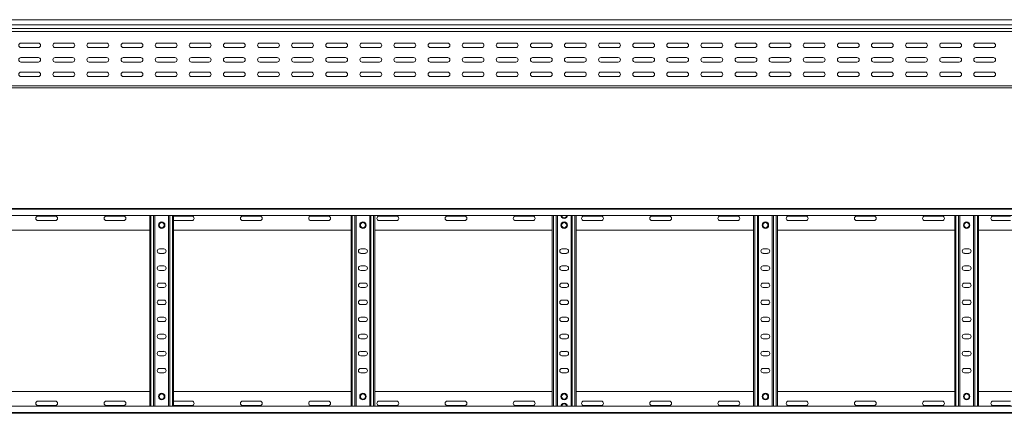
# Model space of a CAD drawing. Header units: millimetres. Extents: x -326 to 6469, y -6411 to -217.
# Tile 12 of 24: x 680 to 2123, y -1881 to -1304. Entities that reach past the tile are written whole.
import ezdxf

# ---------------------------------------------------------------- set-up
doc = ezdxf.new("R2010")
doc.units = ezdxf.units.MM

msp = doc.modelspace()

# ---------------------------------------------------------------- linework, layer by layer
at = {"color": 7, "linetype": 'Continuous', "lineweight": 15}
for p, q in [((6369.6, -1304.2), (422.6, -1304.2)), ((422.6, -1311.6), (6369.6, -1311.6)), ((422.5, -1321.4), (6369.6, -1321.4)), ((422.6, -1316.9), (6369.6, -1316.9)), ((422.6, -1317.3), (6369.6, -1317.3)), ((707.3, -1338.4), (681.8, -1338.4)), ((757.3, -1338.4), (731.8, -1338.4)), ((807.3, -1338.4), (781.8, -1338.4)), ((857.3, -1338.4), (831.8, -1338.4)), ((907.3, -1338.4), (881.8, -1338.4)), ((957.3, -1338.4), (931.8, -1338.4)), ((1007.3, -1338.4), (981.8, -1338.4)), ((1057.3, -1338.4), (1031.8, -1338.4)), ((1107.3, -1338.4), (1081.8, -1338.4)), ((1157.3, -1338.4), (1131.8, -1338.4)), ((1207.3, -1338.4), (1181.8, -1338.4)), ((1257.3, -1338.4), (1231.8, -1338.4)), ((1307.3, -1338.4), (1281.8, -1338.4)), ((1357.3, -1338.4), (1331.8, -1338.4)), ((1407.3, -1338.4), (1381.8, -1338.4)), ((1457.3, -1338.4), (1431.8, -1338.4)), ((1507.3, -1338.4), (1481.8, -1338.4)), ((1557.3, -1338.4), (1531.8, -1338.4)), ((1607.3, -1338.4), (1581.8, -1338.4)), ((1657.3, -1338.4), (1631.8, -1338.4)), ((1707.3, -1338.4), (1681.8, -1338.4)), ((1757.3, -1338.4), (1731.8, -1338.4)), ((1807.3, -1338.4), (1781.8, -1338.4)), ((1857.3, -1338.4), (1831.8, -1338.4)), ((1907.3, -1338.4), (1881.8, -1338.4)), ((1957.3, -1338.4), (1931.8, -1338.4)), ((2007.3, -1338.4), (1981.8, -1338.4)), ((2057.3, -1338.4), (2031.8, -1338.4)), ((2107.3, -1338.4), (2081.8, -1338.4)), ((681.8, -1344.9), (707.3, -1344.9)), ((731.8, -1344.9), (757.3, -1344.9)), ((781.8, -1344.9), (807.3, -1344.9)), ((831.8, -1344.9), (857.3, -1344.9)), ((881.8, -1344.9), (907.3, -1344.9)), ((931.8, -1344.9), (957.3, -1344.9)), ((981.8, -1344.9), (1007.3, -1344.9)), ((1031.8, -1344.9), (1057.3, -1344.9)), ((1081.8, -1344.9), (1107.3, -1344.9)), ((1131.8, -1344.9), (1157.3, -1344.9)), ((1181.8, -1344.9), (1207.3, -1344.9)), ((1231.8, -1344.9), (1257.3, -1344.9)), ((1281.8, -1344.9), (1307.3, -1344.9)), ((1331.8, -1344.9), (1357.3, -1344.9)), ((1381.8, -1344.9), (1407.3, -1344.9)), ((1431.8, -1344.9), (1457.3, -1344.9)), ((1481.8, -1344.9), (1507.3, -1344.9)), ((1531.8, -1344.9), (1557.3, -1344.9)), ((1581.8, -1344.9), (1607.3, -1344.9)), ((1631.8, -1344.9), (1657.3, -1344.9)), ((1681.8, -1344.9), (1707.3, -1344.9)), ((1731.8, -1344.9), (1757.3, -1344.9)), ((1781.8, -1344.9), (1807.3, -1344.9)), ((1831.8, -1344.9), (1857.3, -1344.9)), ((1881.8, -1344.9), (1907.3, -1344.9)), ((1931.8, -1344.9), (1957.3, -1344.9)), ((1981.8, -1344.9), (2007.3, -1344.9)), ((2031.8, -1344.9), (2057.3, -1344.9)), ((2081.8, -1344.9), (2107.3, -1344.9)), ((707.3, -1359.7), (681.8, -1359.7)), ((681.8, -1366.2), (707.3, -1366.2)), ((757.3, -1359.7), (731.8, -1359.7)), ((731.8, -1366.2), (757.3, -1366.2)), ((807.3, -1359.7), (781.8, -1359.7)), ((781.8, -1366.2), (807.3, -1366.2)), ((857.3, -1359.7), (831.8, -1359.7)), ((831.8, -1366.2), (857.3, -1366.2)), ((907.3, -1359.7), (881.8, -1359.7)), ((881.8, -1366.2), (907.3, -1366.2)), ((957.3, -1359.7), (931.8, -1359.7)), ((931.8, -1366.2), (957.3, -1366.2)), ((1007.3, -1359.7), (981.8, -1359.7)), ((981.8, -1366.2), (1007.3, -1366.2)), ((1057.3, -1359.7), (1031.8, -1359.7)), ((1031.8, -1366.2), (1057.3, -1366.2)), ((1107.3, -1359.7), (1081.8, -1359.7)), ((1081.8, -1366.2), (1107.3, -1366.2)), ((1157.3, -1359.7), (1131.8, -1359.7)), ((1131.8, -1366.2), (1157.3, -1366.2)), ((1207.3, -1359.7), (1181.8, -1359.7)), ((1181.8, -1366.2), (1207.3, -1366.2)), ((1257.3, -1359.7), (1231.8, -1359.7)), ((1231.8, -1366.2), (1257.3, -1366.2)), ((1307.3, -1359.7), (1281.8, -1359.7)), ((1281.8, -1366.2), (1307.3, -1366.2)), ((1357.3, -1359.7), (1331.8, -1359.7)), ((1331.8, -1366.2), (1357.3, -1366.2)), ((1407.3, -1359.7), (1381.8, -1359.7)), ((1381.8, -1366.2), (1407.3, -1366.2)), ((1457.3, -1359.7), (1431.8, -1359.7)), ((1431.8, -1366.2), (1457.3, -1366.2)), ((1507.3, -1359.7), (1481.8, -1359.7)), ((1481.8, -1366.2), (1507.3, -1366.2)), ((1557.3, -1359.7), (1531.8, -1359.7)), ((1531.8, -1366.2), (1557.3, -1366.2)), ((1607.3, -1359.7), (1581.8, -1359.7)), ((1581.8, -1366.2), (1607.3, -1366.2)), ((1657.3, -1359.7), (1631.8, -1359.7)), ((1631.8, -1366.2), (1657.3, -1366.2)), ((1707.3, -1359.7), (1681.8, -1359.7)), ((1681.8, -1366.2), (1707.3, -1366.2)), ((1757.3, -1359.7), (1731.8, -1359.7)), ((1731.8, -1366.2), (1757.3, -1366.2)), ((1807.3, -1359.7), (1781.8, -1359.7)), ((1781.8, -1366.2), (1807.3, -1366.2)), ((1857.3, -1359.7), (1831.8, -1359.7)), ((1831.8, -1366.2), (1857.3, -1366.2)), ((1907.3, -1359.7), (1881.8, -1359.7)), ((1881.8, -1366.2), (1907.3, -1366.2)), ((1957.3, -1359.7), (1931.8, -1359.7)), ((1931.8, -1366.2), (1957.3, -1366.2)), ((2007.3, -1359.7), (1981.8, -1359.7)), ((1981.8, -1366.2), (2007.3, -1366.2)), ((2057.3, -1359.7), (2031.8, -1359.7)), ((2031.8, -1366.2), (2057.3, -1366.2)), ((2107.3, -1359.7), (2081.8, -1359.7)), ((2081.8, -1366.2), (2107.3, -1366.2)), ((707.3, -1380.9), (681.8, -1380.9)), ((757.3, -1380.9), (731.8, -1380.9)), ((807.3, -1380.9), (781.8, -1380.9)), ((857.3, -1380.9), (831.8, -1380.9)), ((907.3, -1380.9), (881.8, -1380.9)), ((957.3, -1380.9), (931.8, -1380.9)), ((1007.3, -1380.9), (981.8, -1380.9)), ((1057.3, -1380.9), (1031.8, -1380.9)), ((1107.3, -1380.9), (1081.8, -1380.9)), ((1157.3, -1380.9), (1131.8, -1380.9)), ((1207.3, -1380.9), (1181.8, -1380.9)), ((1257.3, -1380.9), (1231.8, -1380.9)), ((1307.3, -1380.9), (1281.8, -1380.9)), ((1357.3, -1380.9), (1331.8, -1380.9)), ((1407.3, -1380.9), (1381.8, -1380.9)), ((1457.3, -1380.9), (1431.8, -1380.9)), ((1507.3, -1380.9), (1481.8, -1380.9)), ((1557.3, -1380.9), (1531.8, -1380.9)), ((1607.3, -1380.9), (1581.8, -1380.9)), ((1657.3, -1380.9), (1631.8, -1380.9)), ((1707.3, -1380.9), (1681.8, -1380.9)), ((1757.3, -1380.9), (1731.8, -1380.9)), ((1807.3, -1380.9), (1781.8, -1380.9)), ((1857.3, -1380.9), (1831.8, -1380.9)), ((1907.3, -1380.9), (1881.8, -1380.9)), ((1957.3, -1380.9), (1931.8, -1380.9)), ((2007.3, -1380.9), (1981.8, -1380.9)), ((2057.3, -1380.9), (2031.8, -1380.9)), ((2107.3, -1380.9), (2081.8, -1380.9)), ((681.8, -1387.4), (707.3, -1387.4)), ((731.8, -1387.4), (757.3, -1387.4)), ((781.8, -1387.4), (807.3, -1387.4)), ((831.8, -1387.4), (857.3, -1387.4)), ((881.8, -1387.4), (907.3, -1387.4)), ((899.9, -1387.2), (903.8, -1387.2)), ((931.8, -1387.4), (957.3, -1387.4)), ((981.8, -1387.4), (1007.3, -1387.4)), ((1031.8, -1387.4), (1057.3, -1387.4)), ((1081.8, -1387.4), (1107.3, -1387.4)), ((1131.8, -1387.4), (1157.3, -1387.4)), ((1181.8, -1387.4), (1207.3, -1387.4)), ((1194.9, -1387.2), (1198.8, -1387.2)), ((1231.8, -1387.4), (1257.3, -1387.4)), ((1281.8, -1387.4), (1307.3, -1387.4)), ((1331.8, -1387.4), (1357.3, -1387.4)), ((1381.8, -1387.4), (1407.3, -1387.4)), ((1431.8, -1387.4), (1457.3, -1387.4)), ((1481.8, -1387.4), (1507.3, -1387.4)), ((1489.9, -1387.2), (1493.8, -1387.2)), ((1531.8, -1387.4), (1557.3, -1387.4)), ((1581.8, -1387.4), (1607.3, -1387.4)), ((1631.8, -1387.4), (1657.3, -1387.4)), ((1681.8, -1387.4), (1707.3, -1387.4)), ((1731.8, -1387.4), (1757.3, -1387.4)), ((1757.4, -1387.2), (1758.4, -1387.2)), ((1781.8, -1387.4), (1807.3, -1387.4)), ((1784.9, -1387.2), (1788.8, -1387.2)), ((1831.8, -1387.4), (1857.3, -1387.4)), ((1881.8, -1387.4), (1907.3, -1387.4)), ((1931.8, -1387.4), (1957.3, -1387.4)), ((1981.8, -1387.4), (2007.3, -1387.4)), ((2031.8, -1387.4), (2057.3, -1387.4)), ((2052.4, -1387.2), (2056.3, -1387.2)), ((2080.7, -1387.2), (2083.8, -1387.2)), ((2081.8, -1387.4), (2107.3, -1387.4)), ((422.6, -1401.2), (6369.6, -1401.2)), ((422.6, -1404.2), (6369.6, -1404.2)), ((422.5, -1580.6), (6369.6, -1580.6)), ((6369.6, -1581.8), (422.6, -1581.8)), ((422.6, -1590.9), (6369.6, -1590.9)), ((732.3, -1591.9), (706.8, -1591.9)), ((706.8, -1598.4), (732.3, -1598.4)), ((832.3, -1591.9), (806.8, -1591.9)), ((806.8, -1598.4), (832.3, -1598.4)), ((870.6, -1870.4), (870.6, -1590.9)), ((878.1, -1870.4), (878.1, -1590.9)), ((898.1, -1870.4), (898.1, -1590.9)), ((905.6, -1870.4), (905.6, -1590.9)), ((932.3, -1591.9), (906.8, -1591.9)), ((906.8, -1598.4), (932.3, -1598.4)), ((1032.3, -1591.9), (1006.8, -1591.9)), ((1006.8, -1598.4), (1032.3, -1598.4)), ((1132.3, -1591.9), (1106.8, -1591.9)), ((1106.8, -1598.4), (1132.3, -1598.4)), ((1165.6, -1870.4), (1165.6, -1590.9)), ((1173.1, -1870.4), (1173.1, -1590.9)), ((1193.1, -1870.4), (1193.1, -1590.9)), ((1200.6, -1870.4), (1200.6, -1590.9)), ((1232.3, -1591.9), (1206.8, -1591.9)), ((1206.8, -1598.4), (1232.3, -1598.4)), ((1332.3, -1591.9), (1306.8, -1591.9)), ((1306.8, -1598.4), (1332.3, -1598.4)), ((1432.3, -1591.9), (1406.8, -1591.9)), ((1406.8, -1598.4), (1432.3, -1598.4)), ((1460.6, -1870.4), (1460.6, -1590.9)), ((1468.1, -1870.4), (1468.1, -1590.9)), ((1488.1, -1870.4), (1488.1, -1590.9)), ((1495.6, -1870.4), (1495.6, -1590.9)), ((1532.3, -1591.9), (1506.8, -1591.9)), ((1506.8, -1598.4), (1532.3, -1598.4)), ((1632.3, -1591.9), (1606.8, -1591.9)), ((1606.8, -1598.4), (1632.3, -1598.4)), ((1732.3, -1591.9), (1706.8, -1591.9)), ((1706.8, -1598.4), (1732.3, -1598.4)), ((1755.6, -1870.4), (1755.6, -1590.9)), ((1763.1, -1870.4), (1763.1, -1590.9)), ((1783.1, -1870.4), (1783.1, -1590.9)), ((1790.6, -1870.4), (1790.6, -1590.9)), ((1832.3, -1591.9), (1806.8, -1591.9)), ((1806.8, -1598.4), (1832.3, -1598.4)), ((1932.3, -1591.9), (1906.8, -1591.9)), ((1906.8, -1598.4), (1932.3, -1598.4)), ((2032.3, -1591.9), (2006.8, -1591.9)), ((2006.8, -1598.4), (2032.3, -1598.4)), ((2050.6, -1870.4), (2050.6, -1590.9)), ((2058.1, -1870.4), (2058.1, -1590.9)), ((2078.1, -1870.4), (2078.1, -1590.9)), ((2085.6, -1870.4), (2085.6, -1590.9)), ((2132.3, -1591.9), (2106.8, -1591.9)), ((2106.8, -1598.4), (2132.3, -1598.4)), ((610.6, -1612.6), (870.6, -1612.6)), ((905.6, -1612.6), (1165.6, -1612.6)), ((1200.6, -1612.6), (1460.6, -1612.6)), ((1495.6, -1612.6), (1755.6, -1612.6)), ((1790.6, -1612.6), (2050.6, -1612.6)), ((2085.6, -1612.6), (2345.6, -1612.6)), ((891.3, -1639.9), (884.8, -1639.9)), ((1186.3, -1639.9), (1179.8, -1639.9)), ((1481.3, -1639.9), (1474.8, -1639.9)), ((1776.3, -1639.9), (1769.8, -1639.9)), ((2071.3, -1639.9), (2064.8, -1639.9)), ((884.8, -1646.4), (891.3, -1646.4)), ((1179.8, -1646.4), (1186.3, -1646.4)), ((1474.8, -1646.4), (1481.3, -1646.4)), ((1769.8, -1646.4), (1776.3, -1646.4)), ((2064.8, -1646.4), (2071.3, -1646.4)), ((891.3, -1664.9), (884.8, -1664.9)), ((884.8, -1671.4), (891.3, -1671.4)), ((1186.3, -1664.9), (1179.8, -1664.9)), ((1179.8, -1671.4), (1186.3, -1671.4)), ((1481.3, -1664.9), (1474.8, -1664.9)), ((1474.8, -1671.4), (1481.3, -1671.4)), ((1776.3, -1664.9), (1769.8, -1664.9)), ((1769.8, -1671.4), (1776.3, -1671.4)), ((2071.3, -1664.9), (2064.8, -1664.9)), ((2064.8, -1671.4), (2071.3, -1671.4)), ((891.3, -1689.9), (884.8, -1689.9)), ((884.8, -1696.4), (891.3, -1696.4)), ((1186.3, -1689.9), (1179.8, -1689.9)), ((1179.8, -1696.4), (1186.3, -1696.4)), ((1481.3, -1689.9), (1474.8, -1689.9)), ((1474.8, -1696.4), (1481.3, -1696.4)), ((1776.3, -1689.9), (1769.8, -1689.9)), ((1769.8, -1696.4), (1776.3, -1696.4)), ((2071.3, -1689.9), (2064.8, -1689.9)), ((2064.8, -1696.4), (2071.3, -1696.4)), ((891.3, -1714.9), (884.8, -1714.9)), ((1186.3, -1714.9), (1179.8, -1714.9)), ((1481.3, -1714.9), (1474.8, -1714.9)), ((1776.3, -1714.9), (1769.8, -1714.9)), ((2071.3, -1714.9), (2064.8, -1714.9)), ((884.8, -1721.4), (891.3, -1721.4)), ((1179.8, -1721.4), (1186.3, -1721.4)), ((1474.8, -1721.4), (1481.3, -1721.4)), ((1769.8, -1721.4), (1776.3, -1721.4)), ((2064.8, -1721.4), (2071.3, -1721.4)), ((891.3, -1739.9), (884.8, -1739.9)), ((884.8, -1746.4), (891.3, -1746.4)), ((1186.3, -1739.9), (1179.8, -1739.9)), ((1179.8, -1746.4), (1186.3, -1746.4)), ((1481.3, -1739.9), (1474.8, -1739.9)), ((1474.8, -1746.4), (1481.3, -1746.4)), ((1776.3, -1739.9), (1769.8, -1739.9)), ((1769.8, -1746.4), (1776.3, -1746.4)), ((2071.3, -1739.9), (2064.8, -1739.9)), ((2064.8, -1746.4), (2071.3, -1746.4)), ((891.3, -1764.9), (884.8, -1764.9)), ((884.8, -1771.4), (891.3, -1771.4)), ((1186.3, -1764.9), (1179.8, -1764.9)), ((1179.8, -1771.4), (1186.3, -1771.4)), ((1481.3, -1764.9), (1474.8, -1764.9)), ((1474.8, -1771.4), (1481.3, -1771.4)), ((1776.3, -1764.9), (1769.8, -1764.9)), ((1769.8, -1771.4), (1776.3, -1771.4)), ((2071.3, -1764.9), (2064.8, -1764.9)), ((2064.8, -1771.4), (2071.3, -1771.4)), ((891.3, -1789.9), (884.8, -1789.9)), ((884.8, -1796.4), (891.3, -1796.4)), ((1186.3, -1789.9), (1179.8, -1789.9)), ((1179.8, -1796.4), (1186.3, -1796.4)), ((1481.3, -1789.9), (1474.8, -1789.9)), ((1474.8, -1796.4), (1481.3, -1796.4)), ((1776.3, -1789.9), (1769.8, -1789.9)), ((1769.8, -1796.4), (1776.3, -1796.4)), ((2071.3, -1789.9), (2064.8, -1789.9)), ((2064.8, -1796.4), (2071.3, -1796.4)), ((891.3, -1814.9), (884.8, -1814.9)), ((1186.3, -1814.9), (1179.8, -1814.9)), ((1481.3, -1814.9), (1474.8, -1814.9)), ((1776.3, -1814.9), (1769.8, -1814.9)), ((2071.3, -1814.9), (2064.8, -1814.9)), ((884.8, -1821.4), (891.3, -1821.4)), ((1179.8, -1821.4), (1186.3, -1821.4)), ((1474.8, -1821.4), (1481.3, -1821.4)), ((1769.8, -1821.4), (1776.3, -1821.4)), ((2064.8, -1821.4), (2071.3, -1821.4)), ((610.6, -1848.6), (870.6, -1848.6)), ((905.6, -1848.6), (1165.6, -1848.6)), ((1200.6, -1848.6), (1460.6, -1848.6)), ((1495.6, -1848.6), (1755.6, -1848.6)), ((1790.6, -1848.6), (2050.6, -1848.6)), ((2085.6, -1848.6), (2345.6, -1848.6)), ((6369.6, -1870.4), (422.6, -1870.4)), ((706.8, -1862.9), (732.3, -1862.9)), ((732.3, -1869.4), (706.8, -1869.4)), ((806.8, -1862.9), (832.3, -1862.9)), ((832.3, -1869.4), (806.8, -1869.4)), ((906.8, -1862.9), (932.3, -1862.9)), ((932.3, -1869.4), (906.8, -1869.4)), ((1006.8, -1862.9), (1032.3, -1862.9)), ((1032.3, -1869.4), (1006.8, -1869.4)), ((1106.8, -1862.9), (1132.3, -1862.9)), ((1132.3, -1869.4), (1106.8, -1869.4)), ((1206.8, -1862.9), (1232.3, -1862.9)), ((1232.3, -1869.4), (1206.8, -1869.4)), ((1306.8, -1862.9), (1332.3, -1862.9)), ((1332.3, -1869.4), (1306.8, -1869.4)), ((1406.8, -1862.9), (1432.3, -1862.9)), ((1432.3, -1869.4), (1406.8, -1869.4)), ((1506.8, -1862.9), (1532.3, -1862.9)), ((1532.3, -1869.4), (1506.8, -1869.4)), ((1606.8, -1862.9), (1632.3, -1862.9)), ((1632.3, -1869.4), (1606.8, -1869.4)), ((1706.8, -1862.9), (1732.3, -1862.9)), ((1732.3, -1869.4), (1706.8, -1869.4)), ((1806.8, -1862.9), (1832.3, -1862.9)), ((1832.3, -1869.4), (1806.8, -1869.4)), ((1906.8, -1862.9), (1932.3, -1862.9)), ((1932.3, -1869.4), (1906.8, -1869.4)), ((2006.8, -1862.9), (2032.3, -1862.9)), ((2032.3, -1869.4), (2006.8, -1869.4)), ((2106.8, -1862.9), (2132.3, -1862.9)), ((2132.3, -1869.4), (2106.8, -1869.4)), ((422.5, -1880.6), (6369.6, -1880.6)), ((422.6, -1879.5), (6369.6, -1879.5))]:
    msp.add_line(p, q, dxfattribs=at)
at = {"color": 8, "linetype": 'Continuous', "lineweight": 15}
for p, q in [((899.9, -1387.2), (899.9, -1387.4)), ((903.8, -1387.4), (903.8, -1387.2)), ((1194.9, -1387.2), (1194.9, -1387.4)), ((1198.8, -1387.4), (1198.8, -1387.2)), ((1489.9, -1387.2), (1489.9, -1387.4)), ((1493.8, -1387.4), (1493.8, -1387.2)), ((1757.4, -1387.2), (1757.4, -1387.4)), ((1784.9, -1387.2), (1784.9, -1387.4)), ((1788.8, -1387.4), (1788.8, -1387.2)), ((2052.4, -1387.2), (2052.4, -1387.4)), ((2056.3, -1387.4), (2056.3, -1387.2)), ((2083.8, -1387.4), (2083.8, -1387.2)), ((872.4, -1870.4), (872.4, -1590.9)), ((876.3, -1870.4), (876.3, -1590.9)), ((899.9, -1870.4), (899.9, -1590.9)), ((903.8, -1870.4), (903.8, -1590.9)), ((1167.4, -1870.4), (1167.4, -1590.9)), ((1171.3, -1870.4), (1171.3, -1590.9)), ((1194.9, -1870.4), (1194.9, -1590.9)), ((1198.8, -1870.4), (1198.8, -1590.9)), ((1462.4, -1870.4), (1462.4, -1590.9)), ((1466.3, -1870.4), (1466.3, -1590.9)), ((1489.9, -1870.4), (1489.9, -1590.9)), ((1493.8, -1870.4), (1493.8, -1590.9)), ((1757.4, -1870.4), (1757.4, -1590.9)), ((1761.3, -1870.4), (1761.3, -1590.9)), ((1784.9, -1870.4), (1784.9, -1590.9)), ((1788.8, -1870.4), (1788.8, -1590.9)), ((2052.4, -1870.4), (2052.4, -1590.9)), ((2056.3, -1870.4), (2056.3, -1590.9)), ((2079.9, -1870.4), (2079.9, -1590.9)), ((2083.8, -1870.4), (2083.8, -1590.9))]:
    msp.add_line(p, q, dxfattribs=at)
at = {"color": 7, "linetype": 'Continuous', "lineweight": 15, "flags": 128}
for points in [[(906.8, -1591.9), (905.7, -1592.1), (905.6, -1592.1)], [(905.6, -1598.1), (905.7, -1598.2), (906.8, -1598.4)], [(905.6, -1863.1), (905.7, -1863.1), (906.8, -1862.9)], [(906.8, -1869.4), (905.7, -1869.2), (905.6, -1869.1)]]:
    msp.add_lwpolyline(points, dxfattribs=at)
at = {"color": 7, "linetype": 'Continuous', "lineweight": 15}
for centre, radius in [((888.1, -1605.1), 4.75), ((888.1, -1605.1), 3.75), ((1183.1, -1605.1), 4.75), ((1183.1, -1605.1), 3.75), ((1478.1, -1605.1), 4.75), ((1478.1, -1605.1), 3.75), ((1773.1, -1605.1), 4.75), ((1773.1, -1605.1), 3.75), ((2068.1, -1605.1), 4.75), ((2068.1, -1605.1), 3.75), ((888.1, -1856.1), 4.75), ((888.1, -1856.1), 3.75), ((1183.1, -1856.1), 4.75), ((1183.1, -1856.1), 3.75), ((1478.1, -1856.1), 4.75), ((1478.1, -1856.1), 3.75), ((1773.1, -1856.1), 4.75), ((1773.1, -1856.1), 3.75), ((2068.1, -1856.1), 4.75), ((2068.1, -1856.1), 3.75)]:
    msp.add_circle(centre, radius, dxfattribs=at)
for centre, radius, start, end in [((681.8, -1341.7), 3.25, 90, 270), ((707.3, -1341.7), 3.25, 270, 90), ((731.8, -1341.7), 3.25, 90, 270), ((757.3, -1341.7), 3.25, 270, 90), ((781.8, -1341.7), 3.25, 90, 270), ((807.3, -1341.7), 3.25, 270, 90), ((831.8, -1341.7), 3.25, 90, 270), ((857.3, -1341.7), 3.25, 270, 90), ((881.8, -1341.7), 3.25, 90, 270), ((907.3, -1341.7), 3.25, 270, 90), ((931.8, -1341.7), 3.25, 90, 270), ((957.3, -1341.7), 3.25, 270, 90), ((981.8, -1341.7), 3.25, 90, 270), ((1007.3, -1341.7), 3.25, 270, 90), ((1031.8, -1341.7), 3.25, 90, 270), ((1057.3, -1341.7), 3.25, 270, 90), ((1081.8, -1341.7), 3.25, 90, 270), ((1107.3, -1341.7), 3.25, 270, 90), ((1131.8, -1341.7), 3.25, 90, 270), ((1157.3, -1341.7), 3.25, 270, 90), ((1181.8, -1341.7), 3.25, 90, 270), ((1207.3, -1341.7), 3.25, 270, 90), ((1231.8, -1341.7), 3.25, 90, 270), ((1257.3, -1341.7), 3.25, 270, 90), ((1281.8, -1341.7), 3.25, 90, 270), ((1307.3, -1341.7), 3.25, 270, 90), ((1331.8, -1341.7), 3.25, 90, 270), ((1357.3, -1341.7), 3.25, 270, 90), ((1381.8, -1341.7), 3.25, 90, 270), ((1407.3, -1341.7), 3.25, 270, 90), ((1431.8, -1341.7), 3.25, 90, 270), ((1457.3, -1341.7), 3.25, 270, 90), ((1481.8, -1341.7), 3.25, 90, 270), ((1507.3, -1341.7), 3.25, 270, 90), ((1531.8, -1341.7), 3.25, 90, 270), ((1557.3, -1341.7), 3.25, 270, 90), ((1581.8, -1341.7), 3.25, 90, 270), ((1607.3, -1341.7), 3.25, 270, 90), ((1631.8, -1341.7), 3.25, 90, 270), ((1657.3, -1341.7), 3.25, 270, 90), ((1681.8, -1341.7), 3.25, 90, 270), ((1707.3, -1341.7), 3.25, 270, 90), ((1731.8, -1341.7), 3.25, 90, 270), ((1757.3, -1341.7), 3.25, 270, 90), ((1781.8, -1341.7), 3.25, 90, 270), ((1807.3, -1341.7), 3.25, 270, 90), ((1831.8, -1341.7), 3.25, 90, 270), ((1857.3, -1341.7), 3.25, 270, 90), ((1881.8, -1341.7), 3.25, 90, 270), ((1907.3, -1341.7), 3.25, 270, 90), ((1931.8, -1341.7), 3.25, 90, 270), ((1957.3, -1341.7), 3.25, 270, 90), ((1981.8, -1341.7), 3.25, 90, 270), ((2007.3, -1341.7), 3.25, 270, 90), ((2031.8, -1341.7), 3.25, 90, 270), ((2057.3, -1341.7), 3.25, 270, 90), ((2081.8, -1341.7), 3.25, 90, 270), ((2107.3, -1341.7), 3.25, 270, 90), ((681.8, -1362.9), 3.25, 90, 270), ((707.3, -1362.9), 3.25, 270, 90), ((731.8, -1362.9), 3.25, 90, 270), ((757.3, -1362.9), 3.25, 270, 90), ((781.8, -1362.9), 3.25, 90, 270), ((807.3, -1362.9), 3.25, 270, 90), ((831.8, -1362.9), 3.25, 90, 270), ((857.3, -1362.9), 3.25, 270, 90), ((881.8, -1362.9), 3.25, 90, 270), ((907.3, -1362.9), 3.25, 270, 90), ((931.8, -1362.9), 3.25, 90, 270), ((957.3, -1362.9), 3.25, 270, 90), ((981.8, -1362.9), 3.25, 90, 270), ((1007.3, -1362.9), 3.25, 270, 90), ((1031.8, -1362.9), 3.25, 90, 270), ((1057.3, -1362.9), 3.25, 270, 90), ((1081.8, -1362.9), 3.25, 90, 270), ((1107.3, -1362.9), 3.25, 270, 90), ((1131.8, -1362.9), 3.25, 90, 270), ((1157.3, -1362.9), 3.25, 270, 90), ((1181.8, -1362.9), 3.25, 90, 270), ((1207.3, -1362.9), 3.25, 270, 90), ((1231.8, -1362.9), 3.25, 90, 270), ((1257.3, -1362.9), 3.25, 270, 90), ((1281.8, -1362.9), 3.25, 90, 270), ((1307.3, -1362.9), 3.25, 270, 90), ((1331.8, -1362.9), 3.25, 90, 270), ((1357.3, -1362.9), 3.25, 270, 90), ((1381.8, -1362.9), 3.25, 90, 270), ((1407.3, -1362.9), 3.25, 270, 90), ((1431.8, -1362.9), 3.25, 90, 270), ((1457.3, -1362.9), 3.25, 270, 90), ((1481.8, -1362.9), 3.25, 90, 270), ((1507.3, -1362.9), 3.25, 270, 90), ((1531.8, -1362.9), 3.25, 90, 270), ((1557.3, -1362.9), 3.25, 270, 90), ((1581.8, -1362.9), 3.25, 90, 270), ((1607.3, -1362.9), 3.25, 270, 90), ((1631.8, -1362.9), 3.25, 90, 270), ((1657.3, -1362.9), 3.25, 270, 90), ((1681.8, -1362.9), 3.25, 90, 270), ((1707.3, -1362.9), 3.25, 270, 90), ((1731.8, -1362.9), 3.25, 90, 270), ((1757.3, -1362.9), 3.25, 270, 90), ((1781.8, -1362.9), 3.25, 90, 270), ((1807.3, -1362.9), 3.25, 270, 90), ((1831.8, -1362.9), 3.25, 90, 270), ((1857.3, -1362.9), 3.25, 270, 90), ((1881.8, -1362.9), 3.25, 90, 270), ((1907.3, -1362.9), 3.25, 270, 90), ((1931.8, -1362.9), 3.25, 90, 270), ((1957.3, -1362.9), 3.25, 270, 90), ((1981.8, -1362.9), 3.25, 90, 270), ((2007.3, -1362.9), 3.25, 270, 90), ((2031.8, -1362.9), 3.25, 90, 270), ((2057.3, -1362.9), 3.25, 270, 90), ((2081.8, -1362.9), 3.25, 90, 270), ((2107.3, -1362.9), 3.25, 270, 90), ((681.8, -1384.2), 3.25, 90, 270), ((707.3, -1384.2), 3.25, 270, 90), ((731.8, -1384.2), 3.25, 90, 270), ((757.3, -1384.2), 3.25, 270, 90), ((781.8, -1384.2), 3.25, 90, 270), ((807.3, -1384.2), 3.25, 270, 90), ((831.8, -1384.2), 3.25, 90, 270), ((857.3, -1384.2), 3.25, 270, 90), ((881.8, -1384.2), 3.25, 90, 270), ((907.3, -1384.2), 3.25, 270, 90), ((931.8, -1384.2), 3.25, 90, 270), ((957.3, -1384.2), 3.25, 270, 90), ((981.8, -1384.2), 3.25, 90, 270), ((1007.3, -1384.2), 3.25, 270, 90), ((1031.8, -1384.2), 3.25, 90, 270), ((1057.3, -1384.2), 3.25, 270, 90), ((1081.8, -1384.2), 3.25, 90, 270), ((1107.3, -1384.2), 3.25, 270, 90), ((1131.8, -1384.2), 3.25, 90, 270), ((1157.3, -1384.2), 3.25, 270, 90), ((1181.8, -1384.2), 3.25, 90, 270), ((1207.3, -1384.2), 3.25, 270, 90), ((1231.8, -1384.2), 3.25, 90, 270), ((1257.3, -1384.2), 3.25, 270, 90), ((1281.8, -1384.2), 3.25, 90, 270), ((1307.3, -1384.2), 3.25, 270, 90), ((1331.8, -1384.2), 3.25, 90, 270), ((1357.3, -1384.2), 3.25, 270, 90), ((1381.8, -1384.2), 3.25, 90, 270), ((1407.3, -1384.2), 3.25, 270, 90), ((1431.8, -1384.2), 3.25, 90, 270), ((1457.3, -1384.2), 3.25, 270, 90), ((1481.8, -1384.2), 3.25, 90, 270), ((1507.3, -1384.2), 3.25, 270, 90), ((1531.8, -1384.2), 3.25, 90, 270), ((1557.3, -1384.2), 3.25, 270, 90), ((1581.8, -1384.2), 3.25, 90, 270), ((1607.3, -1384.2), 3.25, 270, 90), ((1631.8, -1384.2), 3.25, 90, 270), ((1657.3, -1384.2), 3.25, 270, 90), ((1681.8, -1384.2), 3.25, 90, 270), ((1707.3, -1384.2), 3.25, 270, 90), ((1731.8, -1384.2), 3.25, 90, 270), ((1757.3, -1384.2), 3.25, 270, 90), ((1781.8, -1384.2), 3.25, 90, 270), ((1807.3, -1384.2), 3.25, 270, 90), ((1831.8, -1384.2), 3.25, 90, 270), ((1857.3, -1384.2), 3.25, 270, 90), ((1881.8, -1384.2), 3.25, 90, 270), ((1907.3, -1384.2), 3.25, 270, 90), ((1931.8, -1384.2), 3.25, 90, 270), ((1957.3, -1384.2), 3.25, 270, 90), ((1981.8, -1384.2), 3.25, 90, 270), ((2007.3, -1384.2), 3.25, 270, 90), ((2031.8, -1384.2), 3.25, 90, 270), ((2057.3, -1384.2), 3.25, 270, 90), ((2081.8, -1384.2), 3.25, 90, 270), ((2107.3, -1384.2), 3.25, 270, 90), ((899.9, -1389), 1.8, 90, 116.5628), ((903.8, -1389), 1.8, 63.4372, 90), ((1194.9, -1389), 1.8, 90, 116.5628), ((1198.8, -1389), 1.8, 63.4372, 90), ((1489.9, -1389), 1.8, 90, 116.5628), ((1493.8, -1389), 1.8, 63.4372, 90), ((1757.4, -1389), 1.8, 90, 116.5628), ((1784.9, -1389), 1.8, 90, 116.5628), ((1788.8, -1389), 1.8, 63.4372, 90), ((2052.4, -1389), 1.8, 90, 116.5628), ((2056.3, -1389), 1.8, 63.4372, 90), ((2083.8, -1389), 1.8, 63.4372, 90), ((706.8, -1595.1), 3.25, 90, 270), ((732.3, -1595.1), 3.25, 270, 90), ((806.8, -1595.1), 3.25, 90, 270), ((832.3, -1595.1), 3.25, 270, 90), ((932.3, -1595.1), 3.25, 270, 90), ((1006.8, -1595.1), 3.25, 90, 270), ((1032.3, -1595.1), 3.25, 270, 90), ((1106.8, -1595.1), 3.25, 90, 270), ((1132.3, -1595.1), 3.25, 270, 90), ((1206.8, -1595.1), 3.25, 90, 270), ((1232.3, -1595.1), 3.25, 270, 90), ((1306.8, -1595.1), 3.25, 90, 270), ((1332.3, -1595.1), 3.25, 270, 90), ((1406.8, -1595.1), 3.25, 90, 270), ((1432.3, -1595.1), 3.25, 270, 90), ((1478.1, -1590.5), 4.75, 183.9233, 356.0767), ((1506.8, -1595.1), 3.25, 90, 270), ((1532.3, -1595.1), 3.25, 270, 90), ((1606.8, -1595.1), 3.25, 90, 270), ((1632.3, -1595.1), 3.25, 270, 90), ((1706.8, -1595.1), 3.25, 90, 270), ((1732.3, -1595.1), 3.25, 270, 90), ((1806.8, -1595.1), 3.25, 90, 270), ((1832.3, -1595.1), 3.25, 270, 90), ((1906.8, -1595.1), 3.25, 90, 270), ((1932.3, -1595.1), 3.25, 270, 90), ((2006.8, -1595.1), 3.25, 90, 270), ((2032.3, -1595.1), 3.25, 270, 90), ((2106.8, -1595.1), 3.25, 90, 270), ((884.8, -1643.1), 3.25, 90, 270), ((891.3, -1643.1), 3.25, 270, 90), ((1179.8, -1643.1), 3.25, 90, 270), ((1186.3, -1643.1), 3.25, 270, 90), ((1474.8, -1643.1), 3.25, 90, 270), ((1481.3, -1643.1), 3.25, 270, 90), ((1769.8, -1643.1), 3.25, 90, 270), ((1776.3, -1643.1), 3.25, 270, 90), ((2064.8, -1643.1), 3.25, 90, 270), ((2071.3, -1643.1), 3.25, 270, 90), ((884.8, -1668.1), 3.25, 90, 270), ((891.3, -1668.1), 3.25, 270, 90), ((1179.8, -1668.1), 3.25, 90, 270), ((1186.3, -1668.1), 3.25, 270, 90), ((1474.8, -1668.1), 3.25, 90, 270), ((1481.3, -1668.1), 3.25, 270, 90), ((1769.8, -1668.1), 3.25, 90, 270), ((1776.3, -1668.1), 3.25, 270, 90), ((2064.8, -1668.1), 3.25, 90, 270), ((2071.3, -1668.1), 3.25, 270, 90), ((884.8, -1693.1), 3.25, 90, 270), ((891.3, -1693.1), 3.25, 270, 90), ((1179.8, -1693.1), 3.25, 90, 270), ((1186.3, -1693.1), 3.25, 270, 90), ((1474.8, -1693.1), 3.25, 90, 270), ((1481.3, -1693.1), 3.25, 270, 90), ((1769.8, -1693.1), 3.25, 90, 270), ((1776.3, -1693.1), 3.25, 270, 90), ((2064.8, -1693.1), 3.25, 90, 270), ((2071.3, -1693.1), 3.25, 270, 90), ((884.8, -1718.1), 3.25, 90, 270), ((891.3, -1718.1), 3.25, 270, 90), ((1179.8, -1718.1), 3.25, 90, 270), ((1186.3, -1718.1), 3.25, 270, 90), ((1474.8, -1718.1), 3.25, 90, 270), ((1481.3, -1718.1), 3.25, 270, 90), ((1769.8, -1718.1), 3.25, 90, 270), ((1776.3, -1718.1), 3.25, 270, 90), ((2064.8, -1718.1), 3.25, 90, 270), ((2071.3, -1718.1), 3.25, 270, 90), ((884.8, -1743.1), 3.25, 90, 270), ((891.3, -1743.1), 3.25, 270, 90), ((1179.8, -1743.1), 3.25, 90, 270), ((1186.3, -1743.1), 3.25, 270, 90), ((1474.8, -1743.1), 3.25, 90, 270), ((1481.3, -1743.1), 3.25, 270, 90), ((1769.8, -1743.1), 3.25, 90, 270), ((1776.3, -1743.1), 3.25, 270, 90), ((2064.8, -1743.1), 3.25, 90, 270), ((2071.3, -1743.1), 3.25, 270, 90), ((884.8, -1768.1), 3.25, 90, 270), ((891.3, -1768.1), 3.25, 270, 90), ((1179.8, -1768.1), 3.25, 90, 270), ((1186.3, -1768.1), 3.25, 270, 90), ((1474.8, -1768.1), 3.25, 90, 270), ((1481.3, -1768.1), 3.25, 270, 90), ((1769.8, -1768.1), 3.25, 90, 270), ((1776.3, -1768.1), 3.25, 270, 90), ((2064.8, -1768.1), 3.25, 90, 270), ((2071.3, -1768.1), 3.25, 270, 90), ((884.8, -1793.1), 3.25, 90, 270), ((891.3, -1793.1), 3.25, 270, 90), ((1179.8, -1793.1), 3.25, 90, 270), ((1186.3, -1793.1), 3.25, 270, 90), ((1474.8, -1793.1), 3.25, 90, 270), ((1481.3, -1793.1), 3.25, 270, 90), ((1769.8, -1793.1), 3.25, 90, 270), ((1776.3, -1793.1), 3.25, 270, 90), ((2064.8, -1793.1), 3.25, 90, 270), ((2071.3, -1793.1), 3.25, 270, 90), ((884.8, -1818.1), 3.25, 90, 270), ((891.3, -1818.1), 3.25, 270, 90), ((1179.8, -1818.1), 3.25, 90, 270), ((1186.3, -1818.1), 3.25, 270, 90), ((1474.8, -1818.1), 3.25, 90, 270), ((1481.3, -1818.1), 3.25, 270, 90), ((1769.8, -1818.1), 3.25, 90, 270), ((1776.3, -1818.1), 3.25, 270, 90), ((2064.8, -1818.1), 3.25, 90, 270), ((2071.3, -1818.1), 3.25, 270, 90), ((706.8, -1866.1), 3.25, 90, 270), ((732.3, -1866.1), 3.25, 270, 90), ((806.8, -1866.1), 3.25, 90, 270), ((832.3, -1866.1), 3.25, 270, 90), ((932.3, -1866.1), 3.25, 270, 90), ((1006.8, -1866.1), 3.25, 90, 270), ((1032.3, -1866.1), 3.25, 270, 90), ((1106.8, -1866.1), 3.25, 90, 270), ((1132.3, -1866.1), 3.25, 270, 90), ((1206.8, -1866.1), 3.25, 90, 270), ((1232.3, -1866.1), 3.25, 270, 90), ((1306.8, -1866.1), 3.25, 90, 270), ((1332.3, -1866.1), 3.25, 270, 90), ((1406.8, -1866.1), 3.25, 90, 270), ((1432.3, -1866.1), 3.25, 270, 90), ((1478.1, -1870.7), 4.75, 3.9233, 176.0767), ((1506.8, -1866.1), 3.25, 90, 270), ((1532.3, -1866.1), 3.25, 270, 90), ((1606.8, -1866.1), 3.25, 90, 270), ((1632.3, -1866.1), 3.25, 270, 90), ((1706.8, -1866.1), 3.25, 90, 270), ((1732.3, -1866.1), 3.25, 270, 90), ((1806.8, -1866.1), 3.25, 90, 270), ((1832.3, -1866.1), 3.25, 270, 90), ((1906.8, -1866.1), 3.25, 90, 270), ((1932.3, -1866.1), 3.25, 270, 90), ((2006.8, -1866.1), 3.25, 90, 270), ((2032.3, -1866.1), 3.25, 270, 90), ((2106.8, -1866.1), 3.25, 90, 270)]:
    msp.add_arc(centre, radius, start, end, dxfattribs=at)
at = {"color": 8, "linetype": 'Continuous', "lineweight": 15}
for centre, start, end in [((1478.1, -1590.5), 184.9719, 355.0281), ((1478.1, -1870.7), 4.9719, 175.0281)]:
    msp.add_arc(centre, 3.75, start, end, dxfattribs=at)

doc.saveas('drawing.dxf')
